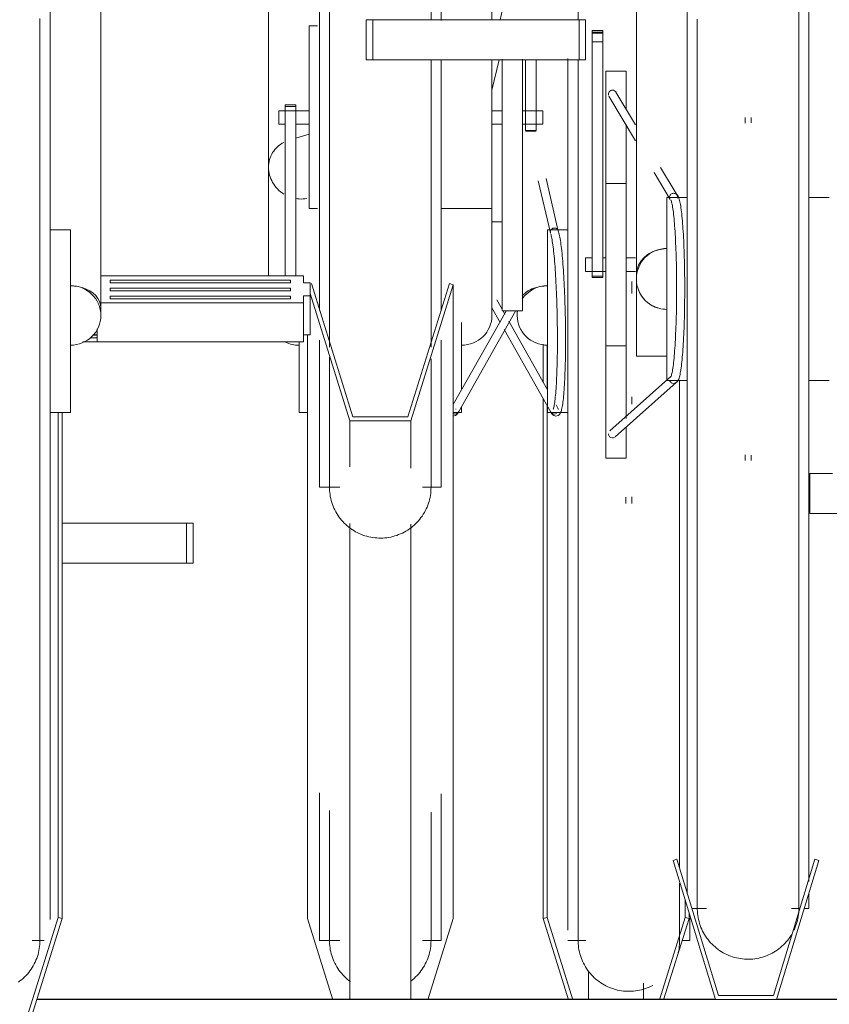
# Model space of a CAD drawing. Extents: x 50445 to 145605, y -10968 to 41989.
# Tile 121 of 256: x 90113 to 90512, y -1765 to -1281. Entities that reach past the tile are written whole.
import ezdxf

# ---------------------------------------------------------------- set-up
doc = ezdxf.new("R2010")
doc.units = 0
doc.header["$LTSCALE"] = 414.30304
doc.header["$MEASUREMENT"] = 0
doc.layers.add('A-EQPM', color=6, linetype='CONTINUOUS', lineweight=18)
doc.layers.add('S-BEAM', color=4, linetype='CONTINUOUS', lineweight=18)

# ---------------------------------------------------------------- blocks, each defined once
blk = doc.blocks.new('97_KA_gestapelde fietsenstalling 8 fietsen 1600x1900 - Type-V114-plotview doorsnede C C  -  1 op 100')
at = {"layer": 'A-EQPM'}
for p, q in [((9203.7, -2159.6), (9203.7, -1967.04)), ((9189.07, -2027.12), (9195.05, -2052.8)), ((9198.94, -2051.87), (9192.94, -2026.1)), ((9166.28, -2047.32), (9171.28, -2047.32)), ((9203.7, -2051.22), (9193.7, -2051.22)), ((9193.7, -2105.58), (9193.7, -2051.29)), ((9235.2, -2082.67), (9235.2, -2076.75)), ((9171.28, -2090.4), (9168.68, -2085.8)), ((9166.26, -2089.65), (9170.37, -2096.92)), ((9171.34, -2091.08), (9173.63, -2091.08)), ((9172.65, -2092.83), (9171.6, -2090.95)), ((9178.7, -2090.95), (9178.7, -2093.41)), ((9193.7, -2130.08), (9174.6, -2096.26)), ((9172.29, -2100.31), (9195.25, -2140.95)), ((9191.5, -2107.51), (9191.5, -2126.45)), ((9193.7, -2141.22), (9193.7, -2105.58)), ((9193.42, -2107.8), (9193.42, -2129.81)), ((9191.5, -2134.16), (9191.5, -2390.22)), ((9235.2, -2137.02), (9235.2, -2133.52)), ((9193.42, -2137.57), (9193.42, -2389.64)), ((9193.7, -2141.22), (9203.7, -2141.22)), ((9198.74, -2139), (9197.87, -2137.46)), ((9203.7, -2395.93), (9203.7, -2159.6)), ((9208.7, -2177.74), (9208.7, -2178)), ((9232.2, -2182.87), (9232.2, -2185.92)), ((9235.2, -2185.92), (9235.2, -2182.72)), ((8954.63, -2195.63), (9015.91, -2195.63)), ((9015.91, -2195.63), (9019.13, -2195.63)), ((9015.91, -2215.34), (9015.91, -2195.63)), ((9019.13, -2215.34), (9019.13, -2195.63)), ((9015.91, -2215.34), (8954.63, -2215.34)), ((9019.13, -2215.34), (9015.91, -2215.34)), ((9261.39, -2381.12), (9261.39, -2389.64)), ((9263.3, -2387.38), (9263.3, -2390.22)), ((9193.42, -2389.64), (9191.5, -2390.22)), ((9191.5, -2390.22), (9204, -2430.2)), ((9206.09, -2430.2), (9193.42, -2389.64)), ((9261.39, -2389.64), (9248.71, -2430.2)), ((9250.8, -2430.2), (9263.3, -2390.22)), ((9263.3, -2390.22), (9261.39, -2389.64)), ((9263.7, -2390.08), (9263.7, -2401.01)), ((9203.7, -2401.03), (9212.52, -2401.03)), ((9259.92, -2401.03), (9263.7, -2401.03)), ((9213.88, -2416.82), (9213.88, -2430.2)), ((9240.92, -2421.99), (9240.92, -2430.2))]:
    blk.add_line(p, q, dxfattribs=at)
at = {"layer": 'A-EQPM', "flags": 128}
for points in [[(9208.7, -1921.41), (9208.7, -1931.54), (9208.7, -1941.92), (9208.7, -1947.88)], [(9208.7, -1967.59), (9208.7, -1974.5), (9208.7, -1985.77), (9208.7, -1997.22), (9208.7, -2008.83), (9208.7, -2020.58), (9208.7, -2032.45), (9208.7, -2044.42), (9208.7, -2056.47), (9208.7, -2068.59), (9208.7, -2080.75), (9208.7, -2092.93), (9208.7, -2105.12), (9208.7, -2117.3), (9208.7, -2129.44), (9208.7, -2141.53), (9208.7, -2153.55), (9208.7, -2159.6)], [(9196.43, -2139.58), (9196.46, -2139.51), (9196.54, -2139.31), (9196.63, -2139), (9196.74, -2138.59), (9196.85, -2138.11), (9196.96, -2137.54), (9197.07, -2136.89), (9197.17, -2136.18), (9197.28, -2135.39), (9197.38, -2134.54), (9197.48, -2133.62), (9197.58, -2132.64), (9197.67, -2131.6), (9197.76, -2130.5), (9197.84, -2129.35), (9197.92, -2128.14), (9198, -2126.87), (9198.07, -2125.56), (9198.13, -2124.2), (9198.19, -2122.79), (9198.25, -2121.34), (9198.3, -2119.85), (9198.34, -2118.32), (9198.38, -2116.76), (9198.42, -2115.16), (9198.45, -2113.53), (9198.47, -2111.87), (9198.49, -2110.19), (9198.5, -2108.48), (9198.51, -2106.76), (9198.51, -2105.02), (9198.51, -2103.26), (9198.5, -2101.49), (9198.48, -2099.71), (9198.46, -2097.93), (9198.44, -2096.15), (9198.4, -2094.36), (9198.37, -2092.58), (9198.32, -2090.8), (9198.28, -2089.04), (9198.22, -2087.28), (9198.16, -2085.54), (9198.1, -2083.81), (9198.03, -2082.11), (9197.96, -2080.43), (9197.88, -2078.77), (9197.8, -2077.14), (9197.71, -2075.55), (9197.62, -2073.98), (9197.53, -2072.46), (9197.43, -2070.97), (9197.32, -2069.52), (9197.22, -2068.11), (9197.11, -2066.76), (9196.99, -2065.44), (9196.88, -2064.18), (9196.76, -2062.98), (9196.64, -2061.82), (9196.51, -2060.73), (9196.38, -2059.69), (9196.26, -2058.71), (9196.13, -2057.8), (9196, -2056.95), (9195.87, -2056.16), (9195.74, -2055.45), (9195.6, -2054.81), (9195.48, -2054.25), (9195.35, -2053.76), (9195.23, -2053.36), (9195.13, -2053.05), (9195.12, -2053.04)], [(9197.76, -2142.95), (9198.82, -2142.67), (9199.47, -2142.16), (9199.84, -2141.67), (9200.09, -2141.2), (9200.28, -2140.73), (9200.44, -2140.22), (9200.59, -2139.68), (9200.73, -2139.08), (9200.86, -2138.43), (9200.98, -2137.72), (9201.1, -2136.95), (9201.22, -2136.12), (9201.33, -2135.24), (9201.43, -2134.29), (9201.53, -2133.29), (9201.63, -2132.23), (9201.72, -2131.11), (9201.81, -2129.94), (9201.89, -2128.72), (9201.97, -2127.44), (9202.04, -2126.12), (9202.11, -2124.75), (9202.17, -2123.33), (9202.23, -2121.88), (9202.28, -2120.38), (9202.33, -2118.84), (9202.37, -2117.27), (9202.41, -2115.66), (9202.44, -2114.03), (9202.47, -2112.36), (9202.49, -2110.67), (9202.5, -2108.96), (9202.51, -2107.23), (9202.51, -2105.48), (9202.51, -2103.71), (9202.5, -2101.93), (9202.49, -2100.14), (9202.47, -2098.35), (9202.44, -2096.55), (9202.41, -2094.76), (9202.38, -2092.96), (9202.33, -2091.17), (9202.29, -2089.39), (9202.23, -2087.62), (9202.18, -2085.86), (9202.11, -2084.11), (9202.05, -2082.39), (9201.97, -2080.69), (9201.9, -2079.01), (9201.82, -2077.36), (9201.73, -2075.74), (9201.64, -2074.15), (9201.54, -2072.6), (9201.44, -2071.08), (9201.34, -2069.61), (9201.23, -2068.17), (9201.12, -2066.78), (9201.01, -2065.43), (9200.89, -2064.14), (9200.77, -2062.89), (9200.64, -2061.69), (9200.52, -2060.55), (9200.39, -2059.46), (9200.26, -2058.43), (9200.12, -2057.46), (9199.98, -2056.54), (9199.84, -2055.69), (9199.7, -2054.89), (9199.55, -2054.16), (9199.41, -2053.48), (9199.25, -2052.86), (9199.09, -2052.29), (9198.92, -2051.77), (9198.87, -2051.64)], [(9258.7, -2159.6), (9258.7, -2147.62), (9258.7, -2135.57), (9258.7, -2125.3)], [(9197.76, -2142.95), (9196.7, -2142.71), (9196.03, -2142.22), (9195.64, -2141.74), (9195.38, -2141.28), (9195.17, -2140.81), (9195.13, -2140.69)], [(9198.99, -2139.54), (9198.95, -2139.47), (9198.87, -2139.27)], [(9208.7, -2159.6), (9208.7, -2171.47), (9208.7, -2183.22), (9208.7, -2194.83), (9208.7, -2206.29), (9208.7, -2217.57), (9208.7, -2228.65), (9208.7, -2239.52), (9208.7, -2250.17), (9208.7, -2260.56), (9208.7, -2270.7), (9208.7, -2280.55), (9208.7, -2290.11), (9208.7, -2299.36), (9208.7, -2308.29), (9208.7, -2316.87), (9208.7, -2325.11), (9208.7, -2332.97), (9208.7, -2340.46), (9208.7, -2347.56), (9208.7, -2354.25), (9208.7, -2360.54), (9208.7, -2366.4), (9208.7, -2371.82), (9208.7, -2376.81), (9208.7, -2381.35), (9208.7, -2385.43), (9208.7, -2389.05), (9208.7, -2392.2), (9208.7, -2394.87), (9208.7, -2397.07), (9208.7, -2398.79), (9208.7, -2400.02), (9208.7, -2400.77), (9208.7, -2401.03)], [(9258.7, -2365.5), (9258.7, -2360.74), (9258.7, -2354.47), (9258.7, -2347.79), (9258.7, -2340.71), (9258.7, -2333.23), (9258.7, -2325.38), (9258.7, -2317.16), (9258.7, -2308.59), (9258.7, -2299.67), (9258.7, -2290.43), (9258.7, -2280.88), (9258.7, -2271.04), (9258.7, -2260.91), (9258.7, -2250.52), (9258.7, -2239.89), (9258.7, -2229.02), (9258.7, -2217.95), (9258.7, -2206.67), (9258.7, -2195.22), (9258.7, -2183.62), (9258.7, -2171.87), (9258.7, -2160), (9258.7, -2159.6)], [(9258.7, -2401.03), (9258.7, -2400.79), (9258.7, -2400.06), (9258.7, -2398.84), (9258.7, -2397.14), (9258.7, -2394.96), (9258.7, -2392.3), (9258.7, -2389.16), (9258.7, -2385.56), (9258.7, -2381.49), (9258.7, -2376.97), (9258.7, -2372.8)], [(9208.7, -2401.03), (9208.7, -2400.79), (9208.7, -2400.06), (9208.7, -2398.84), (9208.7, -2397.14), (9208.7, -2394.96)], [(9245.49, -2423.08), (9244.6, -2423.53), (9243.69, -2423.95), (9242.76, -2424.33), (9241.82, -2424.68), (9240.87, -2424.98), (9239.91, -2425.25), (9238.93, -2425.48), (9237.95, -2425.67), (9236.96, -2425.82), (9235.97, -2425.93), (9234.97, -2426), (9233.97, -2426.03), (9232.97, -2426.02), (9231.97, -2425.97), (9230.98, -2425.88), (9229.99, -2425.75), (9229, -2425.59), (9228.02, -2425.38), (9227.05, -2425.13), (9226.1, -2424.85), (9225.15, -2424.52), (9224.22, -2424.16), (9223.3, -2423.76), (9222.4, -2423.33), (9221.52, -2422.86), (9220.65, -2422.35), (9219.81, -2421.82), (9218.99, -2421.24), (9218.19, -2420.64), (9217.42, -2420), (9216.68, -2419.34), (9215.96, -2418.64), (9215.27, -2417.92), (9214.61, -2417.17), (9213.98, -2416.39), (9213.38, -2415.59), (9212.81, -2414.77), (9212.28, -2413.92), (9211.78, -2413.05), (9211.32, -2412.17), (9210.89, -2411.26), (9210.5, -2410.34), (9210.15, -2409.41), (9209.83, -2408.46), (9209.55, -2407.5), (9209.31, -2406.53), (9209.11, -2405.55), (9208.95, -2404.56), (9208.83, -2403.57), (9208.75, -2402.57), (9208.71, -2401.57), (9208.7, -2401.03)], [(9258.7, -2401.03), (9258.68, -2402.03), (9258.62, -2403.03), (9258.52, -2404.02), (9258.38, -2405.01), (9258.21, -2406), (9257.99, -2406.97)], [(9258.7, -2399.5), (9258.7, -2400.48), (9258.7, -2400.97), (9258.7, -2401.03)]]:
    blk.add_lwpolyline(points, dxfattribs=at)
at = {"layer": 'A-EQPM'}
for centre, major_axis, ratio, start_param, end_param in [((9193.7, -2093.41), (-15, 0), 0.978148, 4.712389, 5.697183), ((9193.7, -2089.65), (15, 0), 0.71934, 1.963137, 2.55559), ((9193.7, -2089.65), (15, 0), 0.71934, 1.570796, 1.832596), ((9193.7, -2093.41), (15, 0), 0.978148, 2.972104, 3.141593), ((9193.7, -2093.41), (15, 0), 0.978148, 3.141593, 4.712389), ((9197, -2139.98), (1.87, 0.71), 0.975132, 3.311585, 4.358782), ((9197, -2139.98), (1.87, 0.71), 0.975132, 4.358782, 4.882381)]:
    blk.add_ellipse(centre, major_axis=major_axis, ratio=ratio, start_param=start_param, end_param=end_param, dxfattribs=at)
for points in [[(9195.03, -2052.7), (9194.99, -2052.48), (9195, -2052.03), (9195.24, -2051.38), (9195.7, -2050.85), (9196.31, -2050.5), (9196.78, -2050.41), (9197.01, -2050.41)], [(9197.01, -2050.41), (9197.24, -2050.4), (9197.7, -2050.48), (9198.11, -2050.7), (9198.29, -2050.84)]]:
    blk.add_open_spline(points, degree=3, dxfattribs=at)
blk = doc.blocks.new('97_KA_gestapelde fietsenstalling 16 fietsen 1600x2900 - Type-V124-plotview doorsnede C C  -  1 op 100')
at = {"layer": 'A-EQPM'}
for p, q in [((9262.38, -2080.42), (9262.38, -1775.62)), ((9322.38, -1775.62), (9322.38, -2080.42)), ((8948.73, -1791.44), (8948.73, -2159.6)), ((9081.28, -2090.82), (9081.28, -1809.82)), ((9141.28, -1809.82), (9141.28, -1948.23)), ((8973.73, -2089.65), (8973.73, -1847.82)), ((9056.28, -1847.82), (9056.28, -2020.5)), ((9166.28, -1947.88), (9166.28, -1847.82)), ((9237.38, -1888.86), (9237.38, -2073.34)), ((9171.27, -1943.57), (9170.26, -1947.88)), ((9080.37, -1950.83), (9076.28, -1950.83)), ((9076.28, -1986.48), (9076.28, -1950.83)), ((9104.35, -1947.88), (9107.57, -1947.88)), ((9104.35, -1967.59), (9104.35, -1947.88)), ((9107.57, -1947.88), (9209.17, -1947.88)), ((9107.57, -1967.59), (9107.57, -1947.88)), ((9209.17, -1947.88), (9212.38, -1947.88)), ((9209.17, -1967.59), (9209.17, -1947.88)), ((9212.38, -1947.88), (9212.38, -1967.59)), ((9220.81, -1953.22), (9215.59, -1953.22)), ((9215.59, -1953.52), (9215.59, -1953.22)), ((9215.59, -1953.22), (9215.59, -1954.52)), ((9215.59, -1953.99), (9215.59, -1953.52)), ((9215.59, -1954.78), (9215.59, -1953.99)), ((9220.81, -1953.99), (9215.59, -1953.99)), ((9215.59, -1954.52), (9220.81, -1954.52)), ((9215.59, -1958.8), (9215.59, -1954.78)), ((9220.81, -1954.52), (9220.81, -1953.22)), ((9220.81, -1953.22), (9220.81, -1953.52)), ((9220.81, -1953.52), (9220.81, -1953.99)), ((9220.81, -1953.99), (9220.81, -1954.78)), ((9220.81, -1954.78), (9220.81, -1958.8)), ((9215.59, -2074.02), (9215.59, -1958.8)), ((9220.81, -1958.8), (9215.59, -1958.8)), ((9220.81, -1958.8), (9220.81, -2074.02)), ((9107.57, -1967.59), (9104.35, -1967.59)), ((9209.17, -1967.59), (9107.57, -1967.59)), ((9141.28, -1967.96), (9141.28, -2091.17)), ((9166.28, -1967.44), (9166.28, -1986.48)), ((9166.28, -1982.61), (9169.78, -1967.59)), ((9171.28, -1976.03), (9171.28, -1967.34)), ((9181.28, -1967.34), (9181.28, -1976.03)), ((9182.85, -1991.14), (9182.85, -1967.59)), ((9188.07, -1967.59), (9188.07, -1991.14)), ((9212.38, -1967.59), (9209.17, -1967.59)), ((9171.28, -2090.95), (9171.28, -1976.03)), ((9181.28, -1976.03), (9181.28, -2090.95)), ((9232.38, -1973.18), (9222.38, -1973.18)), ((9222.38, -2068.43), (9222.38, -1973.18)), ((9232.38, -1973.18), (9232.38, -1991.55)), ((9076.28, -2040.77), (9076.28, -1986.48)), ((9166.28, -1986.48), (9166.28, -2040.77)), ((9223.9, -1985.57), (9236.91, -2007.54)), ((9236.91, -1999.69), (9227.34, -1983.54)), ((9069.71, -1989.7), (9064.49, -1989.7)), ((9064.49, -1990.6), (9064.49, -1989.7)), ((9064.49, -1989.7), (9064.49, -1990.48)), ((9064.49, -2074), (9064.49, -1990.6)), ((9069.71, -1990.6), (9064.49, -1990.6)), ((9069.71, -1990.48), (9069.71, -1989.7)), ((9069.71, -1989.7), (9069.71, -1990.6)), ((9069.71, -1990.6), (9069.71, -2074)), ((9182.85, -2002.42), (9182.85, -1991.14)), ((9188.07, -1991.14), (9188.07, -2002.42)), ((9076.28, -1992.65), (9061.28, -1992.65)), ((9061.28, -1995.31), (9061.28, -1992.65)), ((9061.28, -1999.35), (9061.28, -1995.31)), ((9171.28, -1992.65), (9166.28, -1992.65)), ((9191.28, -1992.65), (9181.28, -1992.65)), ((9191.28, -1992.65), (9191.28, -1995.31)), ((9191.28, -1995.31), (9191.28, -1999.35)), ((9290.88, -1996.05), (9290.88, -1998.78)), ((9293.88, -1998.69), (9293.88, -1996.05)), ((9061.28, -1999.36), (9064.49, -1999.36)), ((9069.71, -1999.36), (9076.28, -1999.36)), ((9166.28, -1999.36), (9171.28, -1999.36)), ((9181.28, -1999.36), (9191.28, -1999.36)), ((9232.38, -1999.51), (9232.38, -2068.43)), ((9076.28, -2004.18), (9069.71, -2006.22)), ((9182.85, -2002.42), (9188.07, -2002.42)), ((9182.85, -2002.67), (9188.07, -2002.67)), ((9056.28, -2020.5), (9056.28, -2074)), ((9246.09, -2023.04), (9253.96, -2036.33)), ((9257.39, -2034.27), (9249.29, -2020.59)), ((9232.38, -2028.43), (9222.38, -2028.43)), ((9262.38, -2035.42), (9252.38, -2035.42)), ((9252.38, -2080.42), (9252.38, -2035.42)), ((9332.38, -2035.42), (9322.38, -2035.42)), ((9076.28, -2040.83), (9080.37, -2040.83)), ((9141.28, -2040.83), (9166.28, -2040.83)), ((9166.28, -2093.41), (9166.28, -2040.77)), ((8958.73, -2051.22), (8948.73, -2051.22)), ((8958.73, -2051.29), (8958.73, -2105.58)), ((8973.73, -2093.41), (8973.73, -2066.8)), ((9215.59, -2065.07), (9212.38, -2065.07)), ((9212.38, -2068.43), (9212.38, -2065.07)), ((9212.38, -2071.78), (9212.38, -2068.43)), ((9222.38, -2065.07), (9220.81, -2065.07)), ((9222.38, -2163.68), (9222.38, -2068.43)), ((9236.91, -2065.07), (9232.38, -2065.07)), ((9232.38, -2068.43), (9232.38, -2144.21)), ((9212.38, -2071.78), (9222.38, -2071.78)), ((9232.56, -2071.78), (9236.91, -2071.78)), ((9237.38, -2113.43), (9237.38, -2073.38)), ((9073.54, -2074), (8973.7, -2074)), ((8978.22, -2076.64), (8978.22, -2075.98)), ((8978.22, -2075.98), (9067.12, -2075.98)), ((8978.22, -2077.3), (8978.22, -2075.98)), ((8978.22, -2077.3), (8978.22, -2076.64)), ((9067.12, -2077.3), (8978.22, -2077.3)), ((9067.12, -2075.98), (9067.12, -2076.64)), ((9067.12, -2075.98), (9067.12, -2077.3)), ((9067.12, -2076.64), (9067.12, -2077.3)), ((9073.54, -2077.45), (9073.54, -2074)), ((9076.76, -2077.45), (9073.54, -2077.45)), ((9076.76, -2080.6), (9076.76, -2077.45)), ((9097.81, -2143.26), (9077.35, -2077.78)), ((9145.32, -2077.78), (9124.85, -2143.26)), ((9126.33, -2145.21), (9147.23, -2078.35)), ((9147.23, -2078.35), (9145.32, -2077.78)), ((9147.23, -2078.35), (9147.23, -2390.22)), ((9215.59, -2074.02), (9215.59, -2074.8)), ((9215.59, -2074.8), (9215.59, -2074.02)), ((9220.81, -2074.02), (9215.59, -2074.02)), ((9215.59, -2074.8), (9220.81, -2074.8)), ((9220.81, -2074.02), (9220.81, -2074.8)), ((9220.81, -2074.8), (9220.81, -2074.02)), ((8978.22, -2080.6), (8978.22, -2079.94)), ((8978.22, -2079.94), (9067.12, -2079.94)), ((8978.22, -2081.26), (8978.22, -2080.6)), ((9067.12, -2081.26), (8978.22, -2081.26)), ((9067.12, -2079.94), (9067.12, -2080.6)), ((9067.12, -2080.6), (9067.12, -2081.26)), ((9076.76, -2083.75), (9076.76, -2080.6)), ((9076.76, -2082.59), (9096.33, -2145.21)), ((9252.38, -2125.42), (9252.38, -2080.42)), ((9262.38, -2378.07), (9262.38, -2080.42)), ((9322.38, -2080.42), (9322.38, -2372.06)), ((8973.73, -2087.2), (9073.54, -2087.2)), ((8978.22, -2084.56), (8978.22, -2083.9)), ((8978.22, -2083.9), (9067.12, -2083.9)), ((8978.22, -2083.9), (8978.22, -2085.22)), ((8978.22, -2085.22), (8978.22, -2084.56)), ((9067.12, -2085.22), (8978.22, -2085.22)), ((9067.12, -2083.9), (9067.12, -2084.56)), ((9067.12, -2083.9), (9067.12, -2085.22)), ((9067.12, -2084.56), (9067.12, -2085.22)), ((9073.54, -2087.2), (9073.54, -2083.75)), ((9073.54, -2083.75), (9076.76, -2083.75)), ((9073.54, -2106.48), (9073.54, -2087.2)), ((9076.76, -2103.03), (9076.76, -2083.75)), ((9166.28, -2089.65), (9166.28, -2084.73)), ((9173.39, -2090.95), (9147.23, -2137.25)), ((9149.73, -2140.95), (9177.95, -2091.01)), ((9171.28, -2091.08), (9181.28, -2091.08)), ((9151.28, -2096.91), (9151.28, -2129.67)), ((8971.94, -2106.48), (8971.94, -2099.94)), ((8958.73, -2105.58), (8958.73, -2141.22)), ((8964.86, -2106.48), (8971.94, -2106.48)), ((8971.94, -2104.5), (8968.39, -2104.5)), ((8969.59, -2103.18), (8971.94, -2103.18)), ((8971.94, -2103.03), (8969.93, -2103.03)), ((9073.54, -2106.48), (8971.94, -2106.48)), ((9071.28, -2141.16), (9071.28, -2106.54)), ((9076.76, -2103.03), (9073.54, -2103.03)), ((9075.43, -2103.03), (9075.43, -2390.22)), ((9081.28, -2177.98), (9081.28, -2105.66)), ((9141.28, -2105.66), (9141.28, -2177.98)), ((9222.38, -2108.43), (9232.38, -2108.43)), ((9237.38, -2113.43), (9252.38, -2113.43)), ((9254.35, -2123.4), (9224.29, -2150.2)), ((9226.95, -2153.18), (9257, -2126.4)), ((9252.38, -2125.42), (9262.38, -2125.42)), ((9322.38, -2125.42), (9332.38, -2125.42)), ((8948.73, -2141.22), (8958.73, -2141.22)), ((8952.72, -2389.64), (8952.72, -2141.16)), ((8954.63, -2390.22), (8954.63, -2141.16)), ((9071.28, -2141.22), (9075.43, -2141.22)), ((9147.23, -2141.22), (9151.28, -2141.22)), ((9148.52, -2139.51), (9148.45, -2139.31)), ((9151.28, -2138.41), (9151.28, -2141.16)), ((9096.33, -2145.21), (9126.33, -2145.21)), ((9096.33, -2145.21), (9096.33, -2167.88)), ((9124.85, -2143.26), (9097.81, -2143.26)), ((9126.33, -2168.5), (9126.33, -2145.21)), ((9232.38, -2148.39), (9232.38, -2163.68)), ((8948.73, -2159.6), (8948.73, -2390.61)), ((9222.38, -2163.68), (9232.38, -2163.68)), ((9290.88, -2162.07), (9290.88, -2164.8)), ((9293.88, -2164.8), (9293.88, -2162.16)), ((9322.82, -2171.15), (9333.96, -2171.15)), ((9322.82, -2190.86), (9322.82, -2171.15)), ((9081.28, -2178), (9091.33, -2178)), ((9132.15, -2178), (9135.33, -2178)), ((9135.45, -2178), (9141.28, -2178)), ((9342.38, -2190.86), (9322.82, -2190.86)), ((9096.33, -2430), (9096.33, -2195.76)), ((9126.33, -2430), (9126.33, -2196.18)), ((9081.28, -2401.01), (9081.28, -2328.39)), ((9141.28, -2328.84), (9141.28, -2401.01)), ((9257.35, -2361.06), (9255.43, -2361.64)), ((9255.43, -2361.64), (9276.33, -2430)), ((9277.81, -2428), (9257.35, -2361.06)), ((9325.32, -2361.06), (9304.85, -2428)), ((9306.33, -2430), (9327.23, -2361.64)), ((9327.23, -2361.64), (9325.32, -2361.06)), ((9322.38, -2378.05), (9322.38, -2385.23)), ((9264.74, -2385.23), (9271.91, -2385.23)), ((9313.72, -2385.23), (9317.93, -2385.23)), ((9320.02, -2385.23), (9322.38, -2385.23)), ((8952.72, -2389.64), (8932.25, -2455.12)), ((8933.73, -2457.08), (8954.63, -2390.22)), ((8954.63, -2390.22), (8952.72, -2389.64)), ((9087.93, -2430.2), (9075.43, -2390.22)), ((9147.23, -2390.22), (9134.73, -2430.2)), ((8939.96, -2401.03), (8945.8, -2401.03)), ((9081.28, -2401.03), (9091.33, -2401.03)), ((9132.15, -2401.03), (9135.33, -2401.03)), ((9135.45, -2401.03), (9141.28, -2401.03)), ((9276.33, -2430), (9306.33, -2430)), ((9304.85, -2428), (9277.81, -2428))]:
    blk.add_line(p, q, dxfattribs=at)
at = {"layer": 'A-EQPM', "flags": 128}
for points in [[(9267.38, -1947.62), (9267.38, -1958.7), (9267.38, -1969.97), (9267.38, -1981.42), (9267.38, -1993.03), (9267.38, -2004.78), (9267.38, -2016.65), (9267.38, -2028.62), (9267.38, -2040.67), (9267.38, -2052.79), (9267.38, -2064.95), (9267.38, -2077.13), (9267.38, -2080.42)], [(9317.38, -2080.42), (9317.38, -2068.23), (9317.38, -2056.07), (9317.38, -2043.93), (9317.38, -2031.86), (9317.38, -2019.87), (9317.38, -2007.97), (9317.38, -1996.19), (9317.38, -1984.54), (9317.38, -1973.05), (9317.38, -1961.73), (9317.38, -1950.59), (9317.38, -1939.67)], [(8943.73, -2159.6), (8943.73, -2147.62), (8943.73, -2135.57), (8943.73, -2123.45), (8943.73, -2111.29), (8943.73, -2099.1), (8943.73, -2086.91), (8943.73, -2074.73), (8943.73, -2062.59), (8943.73, -2050.51), (8943.73, -2038.49), (8943.73, -2026.57), (8943.73, -2014.76), (8943.73, -2003.08), (8943.73, -1991.55), (8943.73, -1980.18), (8943.73, -1969), (8943.73, -1958.03), (8943.73, -1947.28)], [(9086.28, -1942.85), (9086.28, -1954.66), (9086.28, -1966.34), (9086.28, -1977.87), (9086.28, -1989.24), (9086.28, -2000.41), (9086.28, -2011.39), (9086.28, -2022.14), (9086.28, -2032.66), (9086.28, -2042.92), (9086.28, -2052.91), (9086.28, -2062.61), (9086.28, -2072.01), (9086.28, -2081.09), (9086.28, -2089.84), (9086.28, -2098.24), (9086.28, -2106.28), (9086.28, -2108.98)], [(9136.28, -1947.88), (9136.28, -1936.97), (9136.28, -1925), (9136.28, -1912.95), (9136.28, -1900.83), (9136.28, -1888.67), (9136.28, -1876.48), (9136.28, -1864.29), (9136.28, -1852.12), (9136.28, -1839.97), (9136.28, -1827.88), (9136.28, -1815.87), (9136.28, -1809.82)], [(9136.28, -2109), (9136.28, -2102.35), (9136.28, -2094.13), (9136.28, -2085.56), (9136.28, -2076.64), (9136.28, -2067.4), (9136.28, -2057.85), (9136.28, -2048.01), (9136.28, -2037.88), (9136.28, -2027.49), (9136.28, -2016.86), (9136.28, -2005.99), (9136.28, -1994.92), (9136.28, -1983.64), (9136.28, -1972.19), (9136.28, -1967.59)], [(9255.68, -2126.9), (9256.73, -2126.65), (9257.39, -2126.16), (9257.77, -2125.67), (9258.04, -2125.2), (9258.24, -2124.73), (9258.42, -2124.23), (9258.58, -2123.68), (9258.73, -2123.09), (9258.87, -2122.44), (9259.01, -2121.73), (9259.15, -2120.96), (9259.28, -2120.14), (9259.4, -2119.25), (9259.53, -2118.31), (9259.65, -2117.31), (9259.76, -2116.25), (9259.88, -2115.13), (9259.99, -2113.96), (9260.09, -2112.74), (9260.19, -2111.47), (9260.29, -2110.14), (9260.38, -2108.78), (9260.47, -2107.36), (9260.55, -2105.91), (9260.63, -2104.41), (9260.71, -2102.87), (9260.77, -2101.3), (9260.84, -2099.7), (9260.9, -2098.06), (9260.95, -2096.4), (9261, -2094.71), (9261.04, -2092.99), (9261.08, -2091.26), (9261.11, -2089.51), (9261.14, -2087.74), (9261.16, -2085.97), (9261.18, -2084.18), (9261.19, -2082.38), (9261.19, -2080.59), (9261.19, -2078.79), (9261.18, -2076.99), (9261.17, -2075.2), (9261.15, -2073.42), (9261.13, -2071.65), (9261.1, -2069.89), (9261.06, -2068.14), (9261.02, -2066.42), (9260.98, -2064.72), (9260.93, -2063.04), (9260.87, -2061.39), (9260.81, -2059.76), (9260.74, -2058.17), (9260.67, -2056.62), (9260.6, -2055.1), (9260.52, -2053.62), (9260.43, -2052.19), (9260.34, -2050.79), (9260.25, -2049.44), (9260.15, -2048.15), (9260.04, -2046.9), (9259.94, -2045.7), (9259.83, -2044.55), (9259.71, -2043.46), (9259.59, -2042.43), (9259.47, -2041.45), (9259.35, -2040.54), (9259.22, -2039.68), (9259.08, -2038.88), (9258.95, -2038.14), (9258.81, -2037.46), (9258.66, -2036.83), (9258.5, -2036.26), (9258.34, -2035.74), (9258.15, -2035.25), (9257.92, -2034.79), (9257.62, -2034.31), (9257.13, -2033.81), (9256.28, -2033.38), (9255.76, -2033.3)], [(9254.42, -2036.71), (9254.45, -2036.78), (9254.53, -2036.98), (9254.64, -2037.29), (9254.75, -2037.69), (9254.87, -2038.18), (9254.99, -2038.74), (9255.11, -2039.38), (9255.23, -2040.1), (9255.35, -2040.88), (9255.47, -2041.73), (9255.59, -2042.65), (9255.7, -2043.62), (9255.82, -2044.66), (9255.93, -2045.76), (9256.03, -2046.92), (9256.13, -2048.13), (9256.23, -2049.39), (9256.32, -2050.7), (9256.41, -2052.06), (9256.5, -2053.46), (9256.58, -2054.91), (9256.66, -2056.4), (9256.73, -2057.93), (9256.8, -2059.5), (9256.86, -2061.09), (9256.92, -2062.72), (9256.97, -2064.38), (9257.01, -2066.06), (9257.06, -2067.77), (9257.09, -2069.49), (9257.12, -2071.23), (9257.15, -2072.99), (9257.17, -2074.76), (9257.18, -2076.53), (9257.19, -2078.32), (9257.19, -2080.1), (9257.19, -2081.89), (9257.18, -2083.67), (9257.17, -2085.45), (9257.15, -2087.21), (9257.12, -2088.97), (9257.09, -2090.71), (9257.06, -2092.44), (9257.01, -2094.14), (9256.97, -2095.83), (9256.92, -2097.48), (9256.86, -2099.11), (9256.8, -2100.71), (9256.73, -2102.27), (9256.66, -2103.8), (9256.58, -2105.29), (9256.5, -2106.74), (9256.41, -2108.15), (9256.32, -2109.51), (9256.23, -2110.82), (9256.13, -2112.08), (9256.03, -2113.29), (9255.93, -2114.44), (9255.82, -2115.54), (9255.7, -2116.58), (9255.59, -2117.56), (9255.47, -2118.47), (9255.35, -2119.32), (9255.23, -2120.11), (9255.11, -2120.82), (9254.99, -2121.46), (9254.87, -2122.03), (9254.75, -2122.51), (9254.64, -2122.92), (9254.53, -2123.22), (9254.45, -2123.42), (9254.42, -2123.5)], [(9267.38, -2080.42), (9267.38, -2092.61), (9267.38, -2104.78), (9267.38, -2116.91), (9267.38, -2128.99), (9267.38, -2140.98), (9267.38, -2152.88), (9267.38, -2164.66), (9267.38, -2176.31), (9267.38, -2187.8), (9267.38, -2199.12), (9267.38, -2210.25), (9267.38, -2221.18), (9267.38, -2231.88), (9267.38, -2242.33), (9267.38, -2252.53), (9267.38, -2262.45), (9267.38, -2272.08), (9267.38, -2281.41), (9267.38, -2290.41), (9267.38, -2299.08), (9267.38, -2307.4), (9267.38, -2315.35), (9267.38, -2322.93), (9267.38, -2330.12), (9267.38, -2336.91), (9267.38, -2343.29), (9267.38, -2349.25), (9267.38, -2354.78), (9267.38, -2359.87), (9267.38, -2364.52), (9267.38, -2368.71), (9267.38, -2372.43), (9267.38, -2375.7), (9267.38, -2378.48), (9267.38, -2380.8), (9267.38, -2382.63), (9267.38, -2383.98), (9267.38, -2384.84), (9267.38, -2385.21), (9267.38, -2385.23)], [(9317.38, -2385.23), (9317.38, -2384.99), (9317.38, -2384.26), (9317.38, -2383.04), (9317.38, -2381.34), (9317.38, -2379.16), (9317.38, -2376.49), (9317.38, -2373.36), (9317.38, -2369.76), (9317.38, -2365.69), (9317.38, -2361.17), (9317.38, -2356.2), (9317.38, -2350.79), (9317.38, -2344.94), (9317.38, -2338.67), (9317.38, -2331.99), (9317.38, -2324.91), (9317.38, -2317.43), (9317.38, -2309.58), (9317.38, -2301.36), (9317.38, -2292.79), (9317.38, -2283.87), (9317.38, -2274.63), (9317.38, -2265.08), (9317.38, -2255.24), (9317.38, -2245.11), (9317.38, -2234.72), (9317.38, -2224.09), (9317.38, -2213.22), (9317.38, -2202.15), (9317.38, -2190.87), (9317.38, -2179.42), (9317.38, -2167.82), (9317.38, -2156.07), (9317.38, -2144.2), (9317.38, -2132.23), (9317.38, -2120.18), (9317.38, -2108.06), (9317.38, -2095.9), (9317.38, -2083.71), (9317.38, -2080.42)], [(9086.28, -2113.95), (9086.28, -2121.23), (9086.28, -2128.11), (9086.28, -2134.59), (9086.28, -2140.65), (9086.28, -2146.29), (9086.28, -2151.48), (9086.28, -2156.23), (9086.28, -2160.53), (9086.28, -2164.37), (9086.28, -2167.74), (9086.28, -2170.64), (9086.28, -2173.06), (9086.28, -2175.01), (9086.28, -2176.47), (9086.28, -2177.45), (9086.28, -2177.94), (9086.28, -2178)], [(9136.28, -2178), (9136.28, -2177.76), (9136.28, -2177.03), (9136.28, -2175.81), (9136.28, -2174.11), (9136.28, -2171.93), (9136.28, -2169.27), (9136.28, -2166.13), (9136.28, -2162.53), (9136.28, -2158.46), (9136.28, -2153.94), (9136.28, -2148.97), (9136.28, -2143.56), (9136.28, -2137.71), (9136.28, -2131.44), (9136.28, -2124.76), (9136.28, -2117.68), (9136.28, -2114.8)], [(9147.22, -2142.95), (9148.29, -2142.71), (9148.95, -2142.22), (9149.34, -2141.74), (9149.6, -2141.28), (9149.81, -2140.81), (9149.86, -2140.69)], [(8943.73, -2401.03), (8943.73, -2400.79), (8943.73, -2400.06), (8943.73, -2398.84), (8943.73, -2397.14), (8943.73, -2394.96), (8943.73, -2392.3), (8943.73, -2389.16), (8943.73, -2385.56), (8943.73, -2381.49), (8943.73, -2376.97), (8943.73, -2372), (8943.73, -2366.59), (8943.73, -2360.74), (8943.73, -2354.47), (8943.73, -2347.79), (8943.73, -2340.71), (8943.73, -2333.23), (8943.73, -2325.38), (8943.73, -2317.16), (8943.73, -2308.59), (8943.73, -2299.67), (8943.73, -2290.43), (8943.73, -2280.88), (8943.73, -2271.04), (8943.73, -2260.91), (8943.73, -2250.52), (8943.73, -2239.89), (8943.73, -2229.02), (8943.73, -2217.95), (8943.73, -2206.67), (8943.73, -2195.22), (8943.73, -2183.62), (8943.73, -2171.87), (8943.73, -2160), (8943.73, -2159.6)], [(9086.28, -2178), (9086.28, -2177.76), (9086.28, -2177.03), (9086.28, -2175.81), (9086.28, -2174.11), (9086.28, -2171.93)], [(9136.28, -2171.84), (9136.28, -2174.04), (9136.28, -2175.76), (9136.28, -2176.99), (9136.28, -2177.74), (9136.28, -2178)], [(9136.28, -2178), (9136.26, -2179), (9136.2, -2180), (9136.1, -2180.99), (9135.96, -2181.98), (9135.78, -2182.97), (9135.56, -2183.94), (9135.31, -2184.91), (9135.01, -2185.87), (9134.68, -2186.81), (9134.31, -2187.74), (9133.9, -2188.65), (9133.46, -2189.55), (9132.98, -2190.42), (9132.46, -2191.28), (9131.91, -2192.12), (9131.33, -2192.93), (9130.72, -2193.72), (9130.08, -2194.49), (9129.4, -2195.22), (9128.7, -2195.94), (9127.97, -2196.62), (9127.21, -2197.27), (9126.43, -2197.89), (9125.62, -2198.48), (9124.79, -2199.04), (9123.94, -2199.56), (9123.06, -2200.05), (9122.17, -2200.5), (9121.26, -2200.92), (9120.34, -2201.3), (9119.4, -2201.65), (9118.45, -2201.95), (9117.49, -2202.22), (9116.51, -2202.45), (9115.53, -2202.64), (9114.54, -2202.79), (9113.55, -2202.9), (9112.55, -2202.97), (9111.55, -2203), (9110.55, -2202.99), (9109.55, -2202.94), (9108.56, -2202.85), (9107.56, -2202.72), (9106.58, -2202.56), (9105.6, -2202.35), (9104.63, -2202.1), (9103.67, -2201.82), (9102.73, -2201.49), (9101.79, -2201.13), (9100.88, -2200.73), (9099.98, -2200.3), (9099.09, -2199.83), (9098.23, -2199.32), (9097.39, -2198.79), (9096.57, -2198.21), (9095.77, -2197.61), (9095, -2196.97), (9094.25, -2196.31), (9093.54, -2195.61), (9092.85, -2194.89), (9092.19, -2194.14), (9091.56, -2193.36), (9090.96, -2192.56), (9090.39, -2191.74), (9089.86, -2190.89), (9089.36, -2190.02), (9088.9, -2189.14), (9088.47, -2188.23), (9088.08, -2187.31), (9087.73, -2186.38), (9087.41, -2185.43), (9087.13, -2184.47), (9086.89, -2183.5), (9086.69, -2182.52), (9086.53, -2181.53), (9086.41, -2180.54), (9086.33, -2179.54), (9086.29, -2178.54), (9086.28, -2178)], [(9086.28, -2337.03), (9086.28, -2344.26), (9086.28, -2351.14), (9086.28, -2357.62), (9086.28, -2363.68), (9086.28, -2369.32), (9086.28, -2374.51), (9086.28, -2379.26), (9086.28, -2383.56), (9086.28, -2387.4), (9086.28, -2390.77), (9086.28, -2393.67), (9086.28, -2396.09), (9086.28, -2398.04), (9086.28, -2399.5), (9086.28, -2400.48), (9086.28, -2400.97), (9086.28, -2401.03)], [(9136.28, -2401.03), (9136.28, -2400.79), (9136.28, -2400.06), (9136.28, -2398.84), (9136.28, -2397.14), (9136.28, -2394.96), (9136.28, -2392.3), (9136.28, -2389.16), (9136.28, -2385.56), (9136.28, -2381.49), (9136.28, -2376.97), (9136.28, -2372), (9136.28, -2366.59), (9136.28, -2360.74), (9136.28, -2354.47), (9136.28, -2347.79), (9136.28, -2340.71), (9136.28, -2337.83)], [(9317.38, -2378.48), (9317.38, -2380.8), (9317.38, -2382.63), (9317.38, -2383.98), (9317.38, -2384.84), (9317.38, -2385.21), (9317.38, -2385.23)], [(9267.38, -2385.23), (9267.38, -2384.99), (9267.38, -2384.26), (9267.38, -2383.04), (9267.38, -2381.34), (9267.38, -2379.16)], [(9267.38, -2384.84), (9267.38, -2385.21), (9267.38, -2385.23)], [(9314.08, -2397.65), (9313.56, -2398.51), (9313.02, -2399.35), (9312.44, -2400.16), (9311.82, -2400.95), (9311.18, -2401.72), (9310.5, -2402.45), (9309.8, -2403.16), (9309.07, -2403.85), (9308.31, -2404.5), (9307.53, -2405.12), (9306.72, -2405.71), (9305.89, -2406.27), (9305.04, -2406.79), (9304.17, -2407.28), (9303.28, -2407.73), (9302.37, -2408.15), (9301.44, -2408.53), (9300.5, -2408.88), (9299.55, -2409.18), (9298.59, -2409.45), (9297.61, -2409.68), (9296.63, -2409.87), (9295.64, -2410.02), (9294.65, -2410.13), (9293.65, -2410.2), (9292.65, -2410.23), (9291.65, -2410.22), (9290.65, -2410.17), (9289.66, -2410.08), (9288.67, -2409.95), (9287.68, -2409.78), (9286.7, -2409.58), (9285.73, -2409.33), (9284.78, -2409.05), (9283.83, -2408.72), (9282.9, -2408.36), (9281.98, -2407.96), (9281.08, -2407.53), (9280.2, -2407.06), (9279.33, -2406.55), (9278.49, -2406.02), (9277.67, -2405.44), (9276.87, -2404.84), (9276.1, -2404.2), (9275.36, -2403.54), (9274.64, -2402.84), (9273.95, -2402.12), (9273.29, -2401.37), (9272.66, -2400.59), (9272.06, -2399.79), (9271.49, -2398.96), (9270.96, -2398.12), (9270.46, -2397.25), (9270, -2396.37), (9269.57, -2395.46), (9269.18, -2394.54), (9268.83, -2393.61), (9268.51, -2392.66), (9268.23, -2391.7), (9267.99, -2390.73), (9267.79, -2389.75), (9267.63, -2388.76), (9267.51, -2387.77), (9267.43, -2386.77), (9267.39, -2385.77), (9267.38, -2385.23)], [(9278.49, -2406.02), (9277.67, -2405.44), (9276.87, -2404.84), (9276.1, -2404.2), (9275.36, -2403.54), (9274.64, -2402.84), (9273.95, -2402.12), (9273.29, -2401.37), (9272.66, -2400.59), (9272.06, -2399.79), (9271.49, -2398.96), (9270.96, -2398.12), (9270.46, -2397.25), (9270, -2396.37), (9269.57, -2395.46), (9269.18, -2394.54), (9268.83, -2393.61), (9268.51, -2392.66), (9268.23, -2391.7), (9267.99, -2390.73), (9267.79, -2389.75), (9267.63, -2388.76), (9267.51, -2387.77), (9267.43, -2386.77)], [(9317.38, -2385.23), (9317.36, -2386.23), (9317.3, -2387.23), (9317.2, -2388.22), (9317.06, -2389.21), (9316.88, -2390.2), (9316.67, -2391.17), (9316.41, -2392.14), (9316.11, -2393.1), (9315.78, -2394.04), (9315.41, -2394.97), (9315, -2395.88)], [(9317.38, -2385.23), (9317.36, -2386.23), (9317.3, -2387.23)], [(9317.38, -2384.84), (9317.38, -2385.21), (9317.38, -2385.23)], [(8943.73, -2393.67), (8943.73, -2396.09), (8943.73, -2398.04), (8943.73, -2399.5), (8943.73, -2400.48), (8943.73, -2400.97), (8943.73, -2401.03)], [(9086.28, -2401.03), (9086.28, -2400.79), (9086.28, -2400.06), (9086.28, -2398.84), (9086.28, -2397.14), (9086.28, -2394.96)], [(9136.28, -2394.87), (9136.28, -2397.07), (9136.28, -2398.79), (9136.28, -2400.02), (9136.28, -2400.77), (9136.28, -2401.03)], [(9314.08, -2397.65), (9313.56, -2398.51), (9313.02, -2399.35), (9312.44, -2400.16), (9311.82, -2400.95), (9311.18, -2401.72), (9310.5, -2402.45), (9309.8, -2403.16), (9309.07, -2403.85), (9308.31, -2404.5), (9307.53, -2405.12), (9306.72, -2405.71), (9305.89, -2406.27), (9305.04, -2406.79), (9304.17, -2407.28), (9303.28, -2407.73)], [(8943.73, -2401.03), (8943.71, -2402.03), (8943.65, -2403.03), (8943.55, -2404.02), (8943.41, -2405.01), (8943.23, -2406), (8943.01, -2406.97), (8942.76, -2407.94), (8942.46, -2408.9), (8942.13, -2409.84), (8941.76, -2410.77), (8941.35, -2411.68), (8940.91, -2412.58), (8940.43, -2413.45), (8939.91, -2414.31), (8939.36, -2415.15), (8938.78, -2415.96), (8938.17, -2416.75), (8937.53, -2417.52), (8936.85, -2418.25), (8936.15, -2418.97), (8935.42, -2419.65), (8934.66, -2420.3), (8933.88, -2420.92), (8933.07, -2421.51)], [(9096.57, -2421.24), (9095.77, -2420.64), (9095, -2420), (9094.25, -2419.34), (9093.54, -2418.64), (9092.85, -2417.92), (9092.19, -2417.17), (9091.56, -2416.39), (9090.96, -2415.59), (9090.39, -2414.77), (9089.86, -2413.92), (9089.36, -2413.05), (9088.9, -2412.17), (9088.47, -2411.26), (9088.08, -2410.34), (9087.73, -2409.41), (9087.41, -2408.46), (9087.13, -2407.5), (9086.89, -2406.53), (9086.69, -2405.55), (9086.53, -2404.56), (9086.41, -2403.57), (9086.33, -2402.57), (9086.29, -2401.57), (9086.28, -2401.03)], [(9136.28, -2401.03), (9136.26, -2402.03), (9136.2, -2403.03), (9136.1, -2404.02), (9135.96, -2405.01), (9135.78, -2406), (9135.56, -2406.97), (9135.31, -2407.94), (9135.01, -2408.9), (9134.68, -2409.84), (9134.31, -2410.77), (9133.9, -2411.68), (9133.46, -2412.58), (9132.98, -2413.45), (9132.46, -2414.31), (9131.91, -2415.15), (9131.33, -2415.96), (9130.72, -2416.75), (9130.08, -2417.52), (9129.4, -2418.25), (9128.7, -2418.97), (9127.97, -2419.65), (9127.21, -2420.3), (9126.43, -2420.92)], [(9284.78, -2409.05), (9283.83, -2408.72), (9282.9, -2408.36), (9281.98, -2407.96), (9281.08, -2407.53), (9280.2, -2407.06)], [(9302.37, -2408.15), (9301.44, -2408.53), (9300.5, -2408.88), (9299.55, -2409.18), (9298.59, -2409.45), (9297.61, -2409.68), (9296.63, -2409.87), (9295.64, -2410.02), (9294.65, -2410.13), (9293.65, -2410.2), (9292.65, -2410.23), (9291.65, -2410.22), (9290.65, -2410.17), (9289.66, -2410.08), (9288.67, -2409.95), (9287.68, -2409.78), (9286.7, -2409.58), (9285.73, -2409.33)]]:
    blk.add_lwpolyline(points, dxfattribs=at)
at = {"layer": 'A-EQPM'}
for start, end in [(90, 180), (180, 270)]:
    blk.add_arc((9252.38, -2075.42), 15, start, end, dxfattribs=at)
for centre, major_axis, ratio, start_param, end_param in [((9225.62, -1984.55), (1.72, 1.02), 0.988284, 1.030886, 2.863482), ((9225.62, -1984.55), (1.72, 1.02), 0.988284, 6.266874, 7.314071), ((9252.38, -2073.34), (15, 0), 0.848048, 1.653289, 3.141593), ((8958.73, -2093.41), (15, 0), 0.978148, 0, 1.570796), ((8958.73, -2089.65), (15, 0), 0.71934, 1.308997, 1.570796), ((8958.73, -2089.65), (15, 0), 0.71934, 0, 1.178455), ((8958.73, -2093.41), (15, 0), 0.978148, 4.712389, 6.283185), ((9151.28, -2093.41), (15, 0), 0.978148, 4.712389, 6.283185), ((9071.28, -2093.41), (15, 0), 0.978148, 4.253024, 4.712389), ((9255.68, -2124.9), (0, 2), 0.996917, 1.832596, 2.356194), ((9255.68, -2124.9), (0, 2), 0.996917, 2.37872, 2.879793), ((9255.68, -2124.9), (0, 2), 0.996917, 3.665191, 4.45059), ((9147.99, -2139.98), (-1.87, 0.71), 0.975132, 1.924403, 3.2334), ((9147.99, -2139.98), (-1.87, 0.71), 0.975132, 1.662604, 1.924403), ((9225.62, -2151.69), (-1.33, 1.49), 0.994489, 0.84558, 2.416376), ((9225.62, -2151.69), (-1.33, 1.49), 0.994489, 2.416376, 2.939975), ((9225.62, -2151.69), (-1.33, 1.49), 0.994489, 3.141593, 3.201774)]:
    blk.add_ellipse(centre, major_axis=major_axis, ratio=ratio, start_param=start_param, end_param=end_param, dxfattribs=at)
for points, knots in [([(9056.28, -2020.5), (9056.28, -2017.94), (9057.34, -2014.17), (9060.55, -2010.27), (9062.65, -2008.83), (9063.78, -2008.26)], [0, 0, 0, 0, 0.1666667, 0.25, 0.3333333, 0.3333333, 0.3333333, 0.3333333]), ([(9075.16, -2035.86), (9073.9, -2036.11), (9072.06, -2036.23), (9070.22, -2036.02), (9069.69, -2035.93)], [0.4166667, 0.4166667, 0.4166667, 0.4166667, 0.5, 0.533754, 0.533754, 0.533754, 0.533754])]:
    blk.add_open_spline(points, degree=3, knots=knots, dxfattribs=at)
for points in [[(9063.78, -2033.68), (9062.65, -2032.97), (9060.55, -2031.26), (9058.14, -2028.04), (9056.63, -2024.36), (9056.28, -2021.78), (9056.28, -2020.5)], [(9253.71, -2035.65), (9253.67, -2035.42), (9253.67, -2034.95), (9253.92, -2034.28), (9254.38, -2033.74), (9254.99, -2033.38), (9255.45, -2033.3), (9255.69, -2033.3)], [(9255.69, -2033.3), (9255.92, -2033.3), (9256.38, -2033.38), (9256.99, -2033.74), (9257.44, -2034.28), (9257.68, -2034.95), (9257.68, -2035.42), (9257.64, -2035.65)], [(9246.65, -2061.56), (9246.04, -2061.81), (9245.45, -2062.11), (9244.88, -2062.43)], [(9237.9, -2079.31), (9238.24, -2080.57), (9239.24, -2083.01), (9240.85, -2085.1), (9241.78, -2086.03)], [(9244.88, -2088.41), (9246.02, -2089.07), (9248.46, -2090.08), (9251.07, -2090.42), (9252.38, -2090.42)]]:
    blk.add_open_spline(points, degree=3, dxfattribs=at)
at = {"layer": 'S-BEAM', "lineweight": 25}
for p, q in [((9276.33, -2430), (8942.19, -2430)), ((9618.64, -2430), (9306.33, -2430))]:
    blk.add_line(p, q, dxfattribs=at)

msp = doc.modelspace()

# ---------------------------------------------------------------- block references
at = {"layer": 'A-EQPM'}
for name in ['97_KA_gestapelde fietsenstalling 16 fietsen 1600x2900 - Type-V124-plotview doorsnede C C  -  1 op 100', '97_KA_gestapelde fietsenstalling 8 fietsen 1600x1900 - Type-V114-plotview doorsnede C C  -  1 op 100']:
    msp.add_blockref(name, (81179.52, 667.18), dxfattribs=at)

doc.saveas('drawing.dxf')
